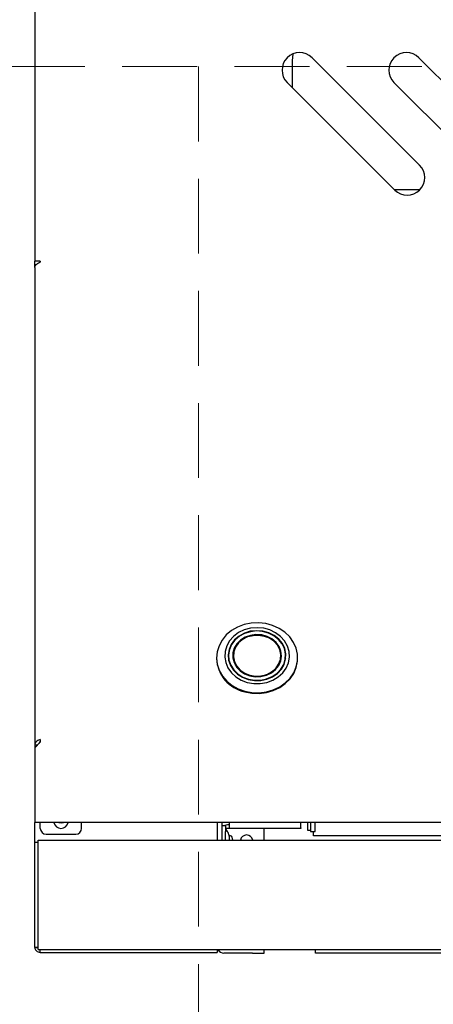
# Model space of a CAD drawing. Header units: inches. Extents: x 31 to 206, y 23 to 145.
# Tile 4 of 64: x 57 to 61.42, y 46.92 to 57.45. Entities that reach past the tile are written whole.
import ezdxf

# ---------------------------------------------------------------- set-up
doc = ezdxf.new("R2010")
doc.units = ezdxf.units.IN
doc.header["$LTSCALE"] = 16
doc.header["$MEASUREMENT"] = 0
doc.linetypes.add('HIDDEN', pattern=[0.075, 0.05, -0.025])
doc.layers.add('FORMAT', color=7, linetype='Continuous')
doc.styles.add('SLDTEXTSTYLE0', font='TXT', dxfattribs={"width": 0.75})
doc.dimstyles.new('SLDDIMSTYLE0', dxfattribs={"dimtxt": 1.5, "dimasz": 2.08, "dimexe": 0, "dimexo": 0.0625, "dimgap": 0.375, "dimtad": 0, "dimtih": 1, "dimtoh": 1, "dimdec": 0, "dimrnd": 1e-09, "dimzin": 12, "dimdsep": 46, "dimlunit": 5, "dimtxsty": 'SLDTEXTSTYLE0', "dimsah": 1, "dimcen": 0.09, "dimadec": 0, "dimazin": 3, "dimtfac": 1, "dimtdec": 0, "dimtmove": 0, "dimatfit": 0, "dimfxl": 0, "dimfrac": 2, "dimtolj": 1, "dimtzin": 12, "dimarcsym": 0})
doc.dimstyles.new('SLDDIMSTYLE1', dxfattribs={"dimtxt": 1.5, "dimasz": 2.08, "dimexe": 0, "dimexo": 0.0625, "dimgap": 0.375, "dimtad": 0, "dimtih": 1, "dimtoh": 1, "dimdec": 0, "dimrnd": 1e-09, "dimzin": 12, "dimdsep": 46, "dimlunit": 5, "dimtxsty": 'SLDTEXTSTYLE0', "dimsah": 1, "dimcen": 0.09, "dimadec": 0, "dimazin": 3, "dimtfac": 1, "dimtdec": 0, "dimtofl": 0, "dimtmove": 0, "dimatfit": 3, "dimfxl": 0, "dimfrac": 2, "dimtolj": 1, "dimtzin": 12, "dimarcsym": 0})

# ---------------------------------------------------------------- blocks, each defined once
blk = doc.blocks.new('_D')
at = {"layer": 'FORMAT'}
for p, q in [((57.163, 46.787), (57.163, 38.091)), ((58.913, 44.396), (58.913, 38.091)), ((57.163, 40.091), (53.163, 40.091)), ((58.913, 40.091), (63.597, 40.091))]:
    blk.add_line(p, q, dxfattribs=at)
for points in [[(57.163, 40.091), (55.083, 40.411), (55.083, 39.771)], [(58.913, 40.091), (60.993, 39.771), (60.993, 40.411)]]:
    blk.add_solid(points, dxfattribs=at)
at = {"layer": 'FORMAT', "insert": (63.937, 40.812), "char_height": 1.5, "attachment_point": 1, "style": 'SLDTEXTSTYLE0'}
blk.add_mtext('13A', dxfattribs=at)
blk = doc.blocks.new('_D_4')
at = {"layer": 'FORMAT'}
for p, q in [((56.363, 71.599), (47.663, 71.599)), ((49.663, 71.599), (49.663, 60.747)), ((49.663, 47.471), (49.663, 58.322)), ((56.421, 47.471), (47.663, 47.471))]:
    blk.add_line(p, q, dxfattribs=at)
for points in [[(49.663, 71.599), (49.343, 69.519), (49.983, 69.519)], [(49.663, 47.471), (49.983, 49.551), (49.343, 49.551)]]:
    blk.add_solid(points, dxfattribs=at)
at = {"layer": 'FORMAT', "insert": (48.363, 60.256), "char_height": 1.5, "attachment_point": 1, "style": 'SLDTEXTSTYLE0'}
blk.add_mtext('1A', dxfattribs=at)
blk = doc.blocks.new('_D_5')
at = {"layer": 'FORMAT'}
for p, q in [((57.163, 46.787), (57.163, 29.833)), ((102.663, 46.787), (102.663, 29.833)), ((57.163, 31.833), (78.274, 31.833)), ((102.663, 31.833), (81.553, 31.833))]:
    blk.add_line(p, q, dxfattribs=at)
for points in [[(57.163, 31.833), (59.243, 31.513), (59.243, 32.153)], [(102.663, 31.833), (100.583, 32.153), (100.583, 31.513)]]:
    blk.add_solid(points, dxfattribs=at)
at = {"layer": 'FORMAT', "insert": (78.613, 32.554), "char_height": 1.5, "attachment_point": 1, "style": 'SLDTEXTSTYLE0'}
blk.add_mtext('2A', dxfattribs=at)

msp = doc.modelspace()

# ---------------------------------------------------------------- linework, layer by layer
at = {"color": 7, "linetype": 'Continuous', "lineweight": 25}
for p, q in [((57.163, 57.801), (57.163, 54.865)), ((59.921, 57.081), (59.913, 57.007)), ((59.913, 57.007), (59.913, 56.722)), ((61.275, 55.891), (60.126, 57.04)), ((62.416, 55.891), (61.267, 57.04)), ((59.86, 56.775), (61.009, 55.626)), ((61.001, 56.775), (62.15, 55.626)), ((61.003, 55.632), (61.281, 55.632)), ((57.222, 54.865), (57.163, 54.865)), ((57.163, 54.796), (57.163, 54.865)), ((57.163, 54.796), (57.163, 49.689)), ((57.222, 54.865), (57.222, 54.855)), ((59.105, 50.622), (59.105, 50.615)), ((59.233, 50.618), (59.232, 50.61)), ((59.233, 50.644), (59.233, 50.602)), ((59.286, 50.61), (59.283, 50.599)), ((59.286, 50.61), (59.292, 50.572)), ((59.292, 50.572), (59.293, 50.567)), ((59.784, 50.567), (59.785, 50.572)), ((59.785, 50.572), (59.791, 50.61)), ((59.844, 50.602), (59.844, 50.644)), ((59.845, 50.61), (59.844, 50.618)), ((59.972, 50.615), (59.972, 50.622)), ((57.222, 49.719), (57.163, 49.66)), ((57.222, 49.749), (57.222, 49.719)), ((57.192, 49.689), (57.163, 49.689)), ((57.163, 49.689), (57.163, 49.66)), ((57.163, 49.66), (57.163, 48.919)), ((57.163, 48.919), (57.163, 48.86)), ((102.663, 48.86), (57.163, 48.86)), ((57.163, 48.649), (57.163, 48.86)), ((57.222, 48.797), (57.222, 48.86)), ((57.663, 48.797), (57.663, 48.86)), ((59.113, 48.86), (59.113, 48.672)), ((59.163, 48.86), (59.163, 48.672)), ((59.163, 48.827), (59.201, 48.827)), ((59.201, 48.827), (59.201, 48.765)), ((59.241, 48.834), (59.221, 48.834)), ((59.241, 48.796), (59.221, 48.796)), ((59.241, 48.86), (59.241, 48.804)), ((59.241, 48.796), (59.241, 48.804)), ((60.007, 48.796), (59.241, 48.796)), ((59.613, 48.672), (59.613, 48.796)), ((60.007, 48.804), (60.007, 48.86)), ((60.007, 48.804), (60.007, 48.796)), ((60.08, 48.776), (60.08, 48.86)), ((60.109, 48.776), (60.08, 48.776)), ((60.109, 48.86), (60.109, 48.762)), ((60.159, 48.762), (60.159, 48.86)), ((57.201, 48.614), (57.201, 48.672)), ((57.201, 48.672), (102.625, 48.672)), ((57.285, 48.735), (57.601, 48.735)), ((59.201, 48.695), (59.201, 48.765)), ((59.201, 48.672), (59.201, 48.695)), ((59.244, 48.703), (59.244, 48.706)), ((59.244, 48.672), (59.244, 48.703)), ((59.279, 48.672), (59.271, 48.702)), ((60.109, 48.762), (60.159, 48.762)), ((60.142, 48.718), (60.142, 48.762)), ((99.685, 48.718), (60.142, 48.718)), ((57.163, 48.649), (57.201, 48.649)), ((57.163, 48.587), (57.163, 48.649)), ((57.163, 47.587), (57.163, 48.587)), ((57.201, 47.54), (57.201, 48.614)), ((57.163, 47.524), (57.163, 47.587)), ((57.201, 47.524), (57.163, 47.524)), ((57.201, 47.5), (57.201, 47.54)), ((57.201, 47.5), (102.625, 47.5)), ((57.221, 47.471), (57.221, 47.5)), ((57.221, 47.471), (59.113, 47.471)), ((59.113, 47.5), (59.113, 47.471)), ((59.488, 47.463), (59.183, 47.463)), ((59.488, 47.463), (59.613, 47.463)), ((59.613, 47.463), (59.613, 47.5)), ((60.163, 47.463), (60.163, 47.5)), ((60.288, 47.463), (60.163, 47.463)), ((99.538, 47.463), (60.288, 47.463))]:
    msp.add_line(p, q, dxfattribs=at)
at = {"color": 7, "linetype": 'Continuous', "lineweight": 25, "flags": 128}
for points in [[(59.408, 50.264), (59.484, 50.25), (59.562, 50.247), (59.638, 50.257), (59.712, 50.278), (59.78, 50.311), (59.84, 50.353), (59.891, 50.404), (59.93, 50.462), (59.957, 50.525), (59.97, 50.591), (59.969, 50.659), (59.955, 50.725), (59.927, 50.787), (59.887, 50.845), (59.835, 50.895), (59.774, 50.937), (59.705, 50.968), (59.631, 50.988), (59.554, 50.997), (59.477, 50.993), (59.401, 50.978), (59.33, 50.951), (59.266, 50.913), (59.21, 50.866), (59.165, 50.811), (59.132, 50.751), (59.112, 50.686), (59.105, 50.619), (59.113, 50.552), (59.134, 50.487), (59.169, 50.427), (59.215, 50.373), (59.271, 50.327), (59.336, 50.29), (59.408, 50.264)], [(59.434, 50.359), (59.503, 50.346), (59.573, 50.346), (59.642, 50.358), (59.706, 50.382), (59.763, 50.417), (59.812, 50.461), (59.849, 50.512), (59.873, 50.569), (59.884, 50.629), (59.881, 50.689), (59.863, 50.748), (59.832, 50.803), (59.79, 50.851), (59.737, 50.89), (59.675, 50.92), (59.609, 50.938), (59.539, 50.944), (59.469, 50.938), (59.402, 50.92), (59.341, 50.891), (59.288, 50.851), (59.245, 50.803), (59.214, 50.749), (59.196, 50.69), (59.193, 50.63), (59.203, 50.57), (59.227, 50.513), (59.264, 50.461), (59.313, 50.417), (59.37, 50.383), (59.434, 50.359)], [(59.445, 50.389), (59.511, 50.378), (59.578, 50.379), (59.643, 50.393), (59.703, 50.418), (59.755, 50.454), (59.798, 50.499), (59.828, 50.55), (59.844, 50.606), (59.847, 50.664), (59.835, 50.721), (59.809, 50.774), (59.77, 50.822), (59.721, 50.861), (59.663, 50.89), (59.599, 50.907), (59.532, 50.912), (59.466, 50.905), (59.403, 50.885), (59.347, 50.854), (59.299, 50.814), (59.263, 50.765), (59.239, 50.711), (59.23, 50.654), (59.234, 50.596), (59.254, 50.541), (59.286, 50.49), (59.33, 50.447), (59.384, 50.413), (59.445, 50.389)], [(59.447, 50.392), (59.511, 50.381), (59.577, 50.382), (59.641, 50.396), (59.701, 50.421), (59.753, 50.456), (59.794, 50.5), (59.824, 50.551), (59.84, 50.607), (59.843, 50.664), (59.831, 50.72), (59.805, 50.773), (59.767, 50.819), (59.718, 50.858), (59.661, 50.886), (59.598, 50.904), (59.533, 50.909), (59.467, 50.901), (59.405, 50.882), (59.349, 50.852), (59.302, 50.812), (59.266, 50.764), (59.243, 50.71), (59.234, 50.654), (59.238, 50.597), (59.257, 50.542), (59.289, 50.492), (59.333, 50.449), (59.386, 50.415), (59.447, 50.392)], [(59.46, 50.429), (59.519, 50.419), (59.58, 50.421), (59.638, 50.436), (59.691, 50.461), (59.736, 50.497), (59.77, 50.54), (59.791, 50.589), (59.799, 50.641), (59.793, 50.693), (59.773, 50.743), (59.741, 50.787), (59.697, 50.824), (59.645, 50.851), (59.588, 50.866), (59.527, 50.87), (59.467, 50.862), (59.411, 50.842), (59.362, 50.811), (59.323, 50.771), (59.295, 50.725), (59.28, 50.674), (59.279, 50.622), (59.292, 50.57), (59.318, 50.523), (59.357, 50.482), (59.405, 50.451), (59.46, 50.429)], [(59.615, 50.855), (59.67, 50.834), (59.717, 50.802), (59.754, 50.762), (59.78, 50.716), (59.793, 50.666), (59.792, 50.614), (59.777, 50.565), (59.75, 50.519), (59.711, 50.48), (59.663, 50.45), (59.608, 50.43), (59.55, 50.422), (59.49, 50.426), (59.434, 50.441), (59.383, 50.468), (59.34, 50.504), (59.308, 50.547), (59.289, 50.596), (59.283, 50.647), (59.291, 50.698), (59.312, 50.746), (59.345, 50.788), (59.389, 50.823), (59.441, 50.848), (59.498, 50.862), (59.557, 50.864), (59.615, 50.855)], [(59.462, 50.435), (59.522, 50.425), (59.583, 50.428), (59.642, 50.444), (59.694, 50.471), (59.738, 50.508), (59.769, 50.554), (59.788, 50.604), (59.792, 50.657), (59.781, 50.709), (59.756, 50.757), (59.719, 50.799), (59.671, 50.832), (59.615, 50.854), (59.555, 50.864), (59.494, 50.861), (59.435, 50.845), (59.383, 50.818), (59.339, 50.781), (59.307, 50.735), (59.289, 50.685), (59.285, 50.632), (59.296, 50.58), (59.321, 50.531), (59.358, 50.49), (59.406, 50.457), (59.462, 50.435)], [(59.408, 50.257), (59.484, 50.243), (59.562, 50.24), (59.638, 50.25), (59.712, 50.271), (59.78, 50.304), (59.84, 50.346), (59.891, 50.397), (59.93, 50.455), (59.957, 50.518), (59.97, 50.585), (59.972, 50.615)], [(59.794, 50.599), (59.793, 50.603), (59.791, 50.61)], [(57.42, 48.86), (57.445, 48.855), (57.469, 48.86)]]:
    msp.add_lwpolyline(points, dxfattribs=at)
at = {"color": 7, "linetype": 'Continuous', "lineweight": 25}
for centre, radius, start, end in [((59.993, 56.908), 0.188, 45, 225), ((61.134, 56.908), 0.188, 45, 225), ((61.142, 55.759), 0.188, 225, 45), ((59.487, 50.631), 0.382, 182.446, 258.0487), ((57.285, 48.797), 0.0625, 180, 270), ((57.443, 48.875), 0.0775, 191.1599, 348.8401), ((57.601, 48.797), 0.0625, 270, 0), ((59.221, 48.776), 0.058, 90, 117.9177), ((59.221, 48.776), 0.02, 90, 180), ((59.426, 48.659), 0.0675, 11.537, 168.463), ((59.183, 47.533), 0.07, 207.3622, 270)]:
    msp.add_arc(centre, radius, start, end, dxfattribs=at)
for points, knots in [([(57.163, 54.796), (57.164, 54.801), (57.165, 54.812), (57.176, 54.828), (57.192, 54.841), (57.209, 54.85), (57.219, 54.854), (57.222, 54.855)], [0, 0, 0, 0, 0.201815, 0.43104, 0.660292, 0.88953, 1, 1, 1, 1]), ([(57.222, 49.749), (57.216, 49.746), (57.203, 49.741), (57.185, 49.73), (57.171, 49.715), (57.164, 49.7), (57.164, 49.692), (57.163, 49.689)], [0, 0, 0, 0, 0.201813, 0.431027, 0.660291, 0.889533, 1, 1, 1, 1]), ([(57.222, 49.729), (57.219, 49.726), (57.213, 49.719), (57.206, 49.709), (57.205, 49.703), (57.205, 49.701)], [0, 0, 0, 0, 0.4407363, 0.8824419, 1, 1, 1, 1]), ([(59.244, 48.706), (59.24, 48.724), (59.233, 48.755), (59.211, 48.779), (59.201, 48.789)], [0, 0, 0, 0, 0.560076, 1, 1, 1, 1]), ([(59.271, 48.702), (59.27, 48.704), (59.268, 48.71), (59.26, 48.715), (59.252, 48.718), (59.244, 48.719), (59.238, 48.718), (59.235, 48.717), (59.234, 48.716)], [0, 0, 0, 0, 0.1825743, 0.3868712, 0.6036087, 0.7707024, 0.926167, 1, 1, 1, 1]), ([(57.163, 47.529), (57.164, 47.521), (57.166, 47.506), (57.179, 47.487), (57.199, 47.473), (57.214, 47.472), (57.221, 47.471)], [0, 0, 0, 0, 0.249997, 0.499998, 0.749986, 1, 1, 1, 1]), ([(57.199, 47.517), (57.193, 47.518), (57.18, 47.521), (57.168, 47.524), (57.167, 47.526), (57.166, 47.526)], [0, 0, 0, 0, 0.424865, 0.849746, 1, 1, 1, 1])]:
    msp.add_open_spline(points, degree=3, knots=knots, dxfattribs=at)
at = {"layer": 'FORMAT', "linetype": 'HIDDEN', "lineweight": 18}
for p, q in [((38.898, 56.946), (205.707, 56.946)), ((58.913, 56.946), (58.913, 46.696))]:
    msp.add_line(p, q, dxfattribs=at)

# ---------------------------------------------------------------- dimensions: what is measured, and where the dimension line sits
at = {"layer": 'FORMAT'}
dim = msp.add_linear_dim(base=(49.663, 47.471), p1=(57.163, 71.599), p2=(57.221, 47.471), angle=90, text='1A', dimstyle='SLDDIMSTYLE1', dxfattribs=at)
dim.commit()
dim.dimension.update_dxf_attribs({"geometry": '_D_4', "text_midpoint": (49.663, 59.535), "dimtype": 160})
for base, p2, text, dimstyle, picture, middle in [((58.913, 40.091), (58.913, 45.196), '13A', 'SLDDIMSTYLE0', '_D', (65.797, 40.091)), ((102.663, 31.833), (102.663, 47.587), '2A', 'SLDDIMSTYLE1', '_D_5', (79.913, 31.833))]:
    dim = msp.add_linear_dim(base=base, p1=(57.163, 47.587), p2=p2, text=text, dimstyle=dimstyle, dxfattribs=at)
    dim.commit()
    dim.dimension.update_dxf_attribs({"geometry": picture, "text_midpoint": middle, "dimtype": 160})

doc.saveas('drawing.dxf')
